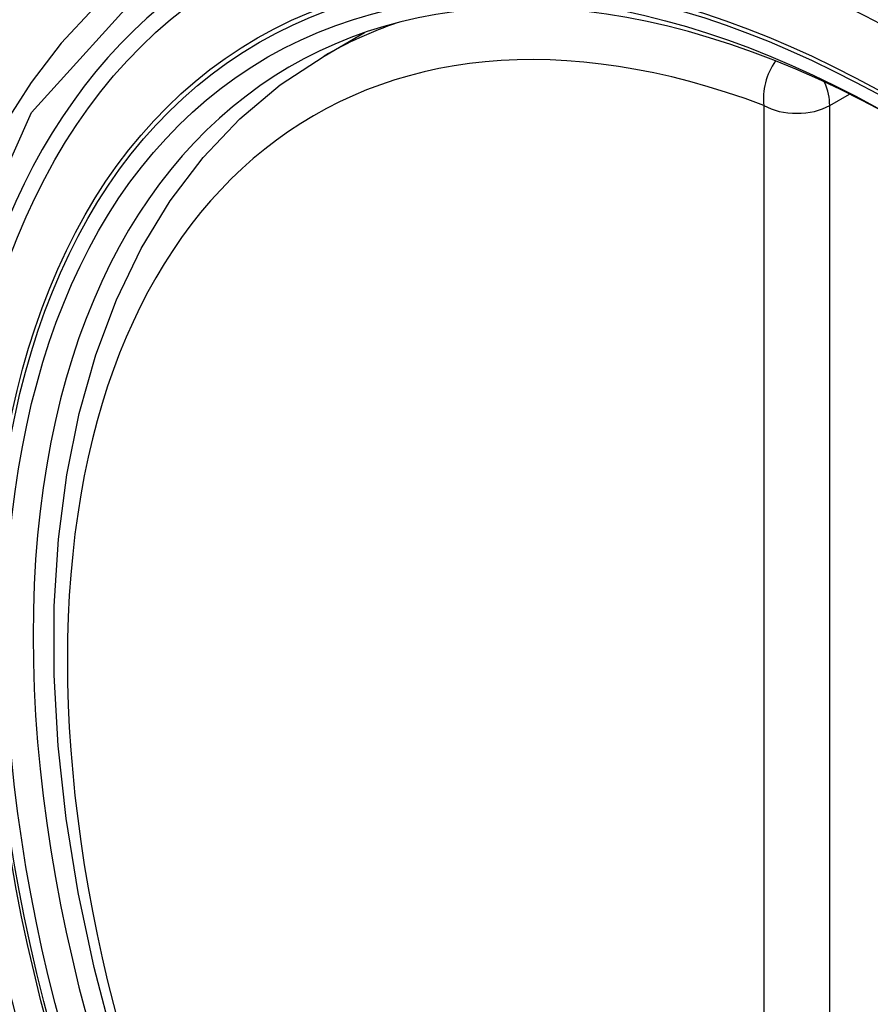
# Model space of a CAD drawing. Header units: inches. Extents: x 290.3 to 341.8, y 108 to 162.
# Tile 44 of 49: x 315.295 to 315.511, y 145.799 to 146.049. Entities that reach past the tile are written whole.
import ezdxf

# ---------------------------------------------------------------- set-up
doc = ezdxf.new("R2010")
doc.units = ezdxf.units.IN
doc.header["$MEASUREMENT"] = 0
doc.layers.add('Visible Edges(ANSI)', color=7, linetype='Continuous', lineweight=25)
doc.layers.add('Visible Tangent Edges(ANSI)', color=7, linetype='Continuous', lineweight=25)

msp = doc.modelspace()

# ---------------------------------------------------------------- linework, layer by layer
at = {"layer": 'Visible Edges(ANSI)'}
msp.add_line((315.37237, 146.03964), (315.38268, 146.04558), dxfattribs=at)
at = {"layer": 'Visible Edges(ANSI)', "flags": 128}
msp.add_lwpolyline([(315.31901, 145.78919), (315.31402, 145.80836), (315.30999, 145.82737), (315.30695, 145.84612), (315.30492, 145.86454), (315.30391, 145.88254), (315.30393, 145.90006), (315.30499, 145.91701), (315.30709, 145.93333), (315.31024, 145.94894), (315.31445, 145.96377), (315.31971, 145.97776), (315.32601, 145.99082), (315.33334, 146.00289), (315.34168, 146.01388), (315.35101, 146.02372), (315.36126, 146.03233), (315.37237, 146.03964)], dxfattribs=at)
at = {"layer": 'Visible Edges(ANSI)'}
msp.add_ellipse((315.52126, 145.7642), major_axis=(0.15718, -0.27294), ratio=0.578093, start_param=2.362013, end_param=7.062765, dxfattribs=at)
msp.add_ellipse((315.51778, 145.7622), major_axis=(-0.15963, 0.2772), ratio=0.578093, dxfattribs=at)
at = {"layer": 'Visible Tangent Edges(ANSI)'}
for p, q in [((315.50072, 146.02709), (315.50577, 146.02999)), ((315.48402, 146.02709), (315.48402, 145.54179)), ((315.50072, 145.54179), (315.50072, 146.02709))]:
    msp.add_line(p, q, dxfattribs=at)
at = {"layer": 'Visible Tangent Edges(ANSI)', "flags": 128}
for points in [[(315.34229, 145.65689), (315.30858, 145.724), (315.28436, 145.79316), (315.27084, 145.86087), (315.26863, 145.92409), (315.27784, 145.97968), (315.2981, 146.02532), (315.32836, 146.0587), (315.36731, 146.07832), (315.4133, 146.08344), (315.46399, 146.07377), (315.51715, 146.0498)], [(315.31404, 146.05188), (315.30568, 146.04288), (315.29802, 146.03292), (315.29109, 146.02205), (315.2849, 146.01028), (315.27949, 145.99765), (315.27489, 145.98421), (315.27111, 145.97004), (315.26816, 145.95518), (315.26604, 145.93966), (315.26477, 145.92352), (315.26435, 145.90682), (315.26478, 145.88958), (315.26606, 145.87192), (315.26819, 145.8539), (315.27116, 145.83557), (315.27495, 145.81701), (315.27954, 145.79826), (315.28494, 145.77939), (315.29111, 145.76045), (315.29805, 145.74153), (315.30571, 145.72272), (315.31406, 145.70408), (315.32307, 145.68566)]]:
    msp.add_lwpolyline(points, dxfattribs=at)
at = {"layer": 'Visible Tangent Edges(ANSI)'}
for centre, major_axis, ratio, start_param, end_param in [((315.52026, 145.76363), (-0.17285, 0.30015), 0.578093, 5.049711, 10.658253), ((315.52021, 145.7636), (-0.1503, 0.261), 0.578093, 5.670484, 8.47055), ((315.52856, 145.76841), (-0.15619, 0.27123), 0.578093, 6.170881, 6.283185), ((315.49237, 146.0319), (-0.00416, -0.01105), 0.667544, 4.352992, 5.394234), ((315.49237, 146.0319), (0.00589, -0.01024), 0.578093, 0.787332, 1.35469), ((315.49237, 146.0319), (-0.01181, 0), 0.575862, 0.785398, 2.356194)]:
    msp.add_ellipse(centre, major_axis=major_axis, ratio=ratio, start_param=start_param, end_param=end_param, dxfattribs=at)
for centre, major_axis in [((315.52085, 145.76397), (0.17078, -0.29656)), ((315.51788, 145.76226), (-0.16238, 0.28198)), ((315.51778, 145.7622), (0.16178, -0.28094))]:
    msp.add_ellipse(centre, major_axis=major_axis, ratio=0.578093, dxfattribs=at)

doc.saveas('drawing.dxf')
